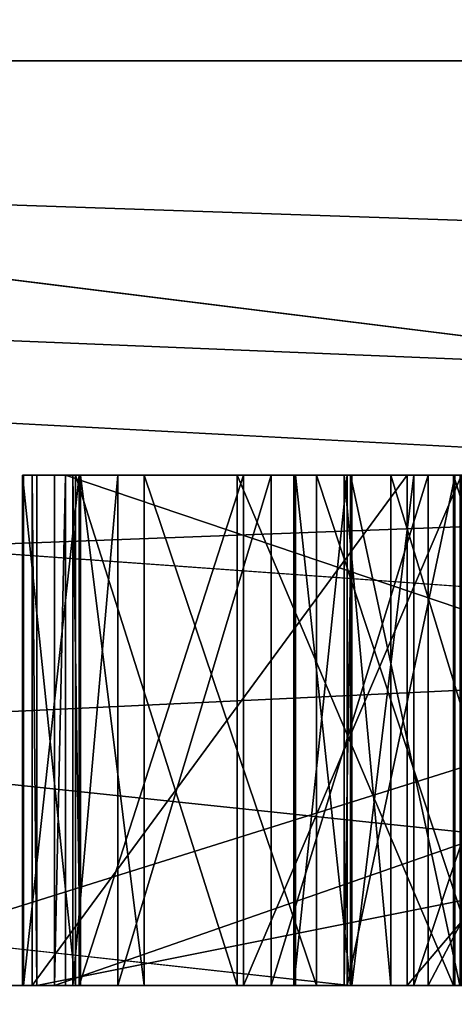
# Model space of a CAD drawing. Header units: millimetres. Extents: x -322 to 175, y 0 to 232.
# Tile 15 of 157: x -166.8504 to -166.7653, y 60.9963 to 61.1892. Entities that reach past the tile are written whole.
import ezdxf

# ---------------------------------------------------------------- set-up
doc = ezdxf.new("R2010")
doc.units = ezdxf.units.MM
doc.header["$LTSCALE"] = 65.185185
for name, color, linetype in [('1004', 7, 'CONTINUOUS'), ('1005', 7, 'CONTINUOUS'), ('1014', 7, 'CONTINUOUS'), ('1015', 7, 'CONTINUOUS'), ('1029', 7, 'CONTINUOUS'), ('1030', 7, 'CONTINUOUS'), ('1031', 7, 'CONTINUOUS'), ('1032', 7, 'CONTINUOUS'), ('1033', 7, 'CONTINUOUS'), ('1036', 7, 'CONTINUOUS'), ('1037', 7, 'CONTINUOUS'), ('1038', 7, 'CONTINUOUS'), ('1039', 7, 'CONTINUOUS'), ('1040', 7, 'CONTINUOUS'), ('1041', 7, 'CONTINUOUS'), ('1042', 7, 'CONTINUOUS'), ('1043', 7, 'CONTINUOUS'), ('1079', 7, 'CONTINUOUS'), ('1080', 7, 'CONTINUOUS'), ('1081', 7, 'CONTINUOUS'), ('1082', 7, 'CONTINUOUS'), ('1108', 7, 'CONTINUOUS'), ('1109', 7, 'CONTINUOUS'), ('1110', 7, 'CONTINUOUS'), ('1111', 7, 'CONTINUOUS'), ('1112', 7, 'CONTINUOUS'), ('1113', 7, 'CONTINUOUS'), ('1114', 7, 'CONTINUOUS'), ('1115', 7, 'CONTINUOUS'), ('1136', 7, 'CONTINUOUS'), ('1137', 7, 'CONTINUOUS'), ('1149', 7, 'CONTINUOUS'), ('1150', 7, 'CONTINUOUS'), ('1151', 7, 'CONTINUOUS'), ('1293', 7, 'CONTINUOUS'), ('1295', 7, 'CONTINUOUS'), ('1297', 7, 'CONTINUOUS'), ('1301', 7, 'CONTINUOUS'), ('908', 7, 'CONTINUOUS'), ('980', 7, 'CONTINUOUS'), ('981', 7, 'CONTINUOUS'), ('982', 7, 'CONTINUOUS'), ('983', 7, 'CONTINUOUS'), ('990', 7, 'CONTINUOUS'), ('992', 7, 'CONTINUOUS'), ('995', 7, 'CONTINUOUS'), ('996', 7, 'CONTINUOUS'), ('999', 7, 'CONTINUOUS')]:
    doc.layers.add(name, color=color, linetype=linetype)

msp = doc.modelspace()

# ---------------------------------------------------------------- linework, layer by layer
at = {"layer": '1004', "color": 7, "linetype": 'CONTINUOUS', "true_color": 0xe0f2ff}
for points in [[(-166.84361, 61.1, -0.47548), (-166.84146, 61.1, -0.53795), (-166.75641, 61.1, -0.53502), (-166.84361, 61.1, -0.47548)], [(-166.55655, 61.1, -0.4656), (-166.84361, 61.1, -0.47548), (-166.75641, 61.1, -0.53502), (-166.55655, 61.1, -0.4656)], [(-166.84146, 61.1, -0.53795), (-166.5458, 61.1, -0.77792), (-166.75641, 61.1, -0.53502), (-166.84146, 61.1, -0.53795)]]:
    msp.add_3dface(points, dxfattribs=at)
at = {"layer": '1005', "color": 7, "linetype": 'CONTINUOUS', "true_color": 0xe0f2ff}
for points in [[(-166.84146, 61, -0.53795), (-166.5458, 61, -0.77792), (-166.84146, 61.1, -0.53795), (-166.84146, 61, -0.53795)], [(-166.84146, 61.1, -0.53795), (-166.5458, 61, -0.77792), (-166.5458, 61.1, -0.77792), (-166.84146, 61.1, -0.53795)]]:
    msp.add_3dface(points, dxfattribs=at)
at = {"layer": '1014', "color": 7, "linetype": 'CONTINUOUS', "true_color": 0xe0f2ff}
for points in [[(-166.55655, 61, -0.4656), (-166.84361, 61, -0.47548), (-166.55655, 61.1, -0.4656), (-166.55655, 61, -0.4656)], [(-166.84361, 61, -0.47548), (-166.84361, 61.1, -0.47548), (-166.55655, 61.1, -0.4656), (-166.84361, 61, -0.47548)]]:
    msp.add_3dface(points, dxfattribs=at)
at = {"layer": '1015', "color": 7, "linetype": 'CONTINUOUS', "true_color": 0xe0f2ff}
for points in [[(-166.84361, 61, -0.47548), (-166.84146, 61, -0.53795), (-166.84146, 61.1, -0.53795), (-166.84361, 61, -0.47548)], [(-166.84361, 61, -0.47548), (-166.84146, 61.1, -0.53795), (-166.84361, 61.1, -0.47548), (-166.84361, 61, -0.47548)]]:
    msp.add_3dface(points, dxfattribs=at)
at = {"layer": '1029', "color": 7, "linetype": 'CONTINUOUS', "true_color": 0xe0f2ff}
for points in [[(-166.7642, 61, -0.1792), (-166.78563, 61, -0.14806), (-166.78563, 61.1, -0.14806), (-166.7642, 61, -0.1792)], [(-166.7642, 61.1, -0.1792), (-166.7642, 61, -0.1792), (-166.78563, 61.1, -0.14806), (-166.7642, 61.1, -0.1792)]]:
    msp.add_3dface(points, dxfattribs=at)
at = {"layer": '1030', "color": 7, "linetype": 'CONTINUOUS', "true_color": 0xe0f2ff}
for points in [[(-166.78563, 61, -0.14806), (-166.79643, 61, -0.11686), (-166.79643, 61.1, -0.11686), (-166.78563, 61, -0.14806)], [(-166.78563, 61.1, -0.14806), (-166.78563, 61, -0.14806), (-166.79643, 61.1, -0.11686), (-166.78563, 61.1, -0.14806)]]:
    msp.add_3dface(points, dxfattribs=at)
at = {"layer": '1031', "color": 7, "linetype": 'CONTINUOUS', "true_color": 0xe0f2ff}
for points in [[(-166.79643, 61, -0.11686), (-166.79675, 61, -0.05436), (-166.79675, 61.1, -0.05436), (-166.79643, 61, -0.11686)], [(-166.79643, 61.1, -0.11686), (-166.79643, 61, -0.11686), (-166.79675, 61.1, -0.05436), (-166.79643, 61.1, -0.11686)]]:
    msp.add_3dface(points, dxfattribs=at)
at = {"layer": '1032', "color": 7, "linetype": 'CONTINUOUS', "true_color": 0xe0f2ff}
for points in [[(-166.79675, 61, -0.05436), (-166.78627, 61, -0.02306), (-166.78627, 61.1, -0.02306), (-166.79675, 61, -0.05436)], [(-166.79675, 61.1, -0.05436), (-166.79675, 61, -0.05436), (-166.78627, 61.1, -0.02306), (-166.79675, 61.1, -0.05436)]]:
    msp.add_3dface(points, dxfattribs=at)
at = {"layer": '1033', "color": 7, "linetype": 'CONTINUOUS', "true_color": 0xe0f2ff}
for points in [[(-166.78627, 61, -0.02306), (-166.76515, 61, 0.0083), (-166.76515, 61.1, 0.0083), (-166.78627, 61, -0.02306)], [(-166.78627, 61.1, -0.02306), (-166.78627, 61, -0.02306), (-166.76515, 61.1, 0.0083), (-166.78627, 61.1, -0.02306)]]:
    msp.add_3dface(points, dxfattribs=at)
at = {"layer": '1036', "color": 7, "linetype": 'CONTINUOUS', "true_color": 0xe0f2ff}
for points in [[(-166.73361, 61, 0.08138), (-166.76547, 61, 0.0708), (-166.76547, 61.1, 0.0708), (-166.73361, 61, 0.08138)], [(-166.73361, 61.1, 0.08138), (-166.73361, 61, 0.08138), (-166.76547, 61.1, 0.0708), (-166.73361, 61.1, 0.08138)]]:
    msp.add_3dface(points, dxfattribs=at)
at = {"layer": '1037', "color": 7, "linetype": 'CONTINUOUS', "true_color": 0xe0f2ff}
for points in [[(-166.76547, 61, 0.0708), (-166.80787, 61, 0.03933), (-166.80787, 61.1, 0.03933), (-166.76547, 61, 0.0708)], [(-166.76547, 61.1, 0.0708), (-166.76547, 61, 0.0708), (-166.80787, 61.1, 0.03933), (-166.76547, 61.1, 0.0708)]]:
    msp.add_3dface(points, dxfattribs=at)
at = {"layer": '1038', "color": 7, "linetype": 'CONTINUOUS', "true_color": 0xe0f2ff}
for points in [[(-166.80787, 61, 0.03933), (-166.83951, 61, -0.01291), (-166.83951, 61.1, -0.01291), (-166.80787, 61, 0.03933)], [(-166.80787, 61.1, 0.03933), (-166.80787, 61, 0.03933), (-166.83951, 61.1, -0.01291), (-166.80787, 61.1, 0.03933)]]:
    msp.add_3dface(points, dxfattribs=at)
at = {"layer": '1039', "color": 7, "linetype": 'CONTINUOUS', "true_color": 0xe0f2ff}
for points in [[(-166.83951, 61, -0.01291), (-166.84989, 61, -0.06505), (-166.84989, 61.1, -0.06505), (-166.83951, 61, -0.01291)], [(-166.83951, 61.1, -0.01291), (-166.83951, 61, -0.01291), (-166.84989, 61.1, -0.06505), (-166.83951, 61.1, -0.01291)]]:
    msp.add_3dface(points, dxfattribs=at)
at = {"layer": '1040', "color": 7, "linetype": 'CONTINUOUS', "true_color": 0xe0f2ff}
for points in [[(-166.84989, 61, -0.06505), (-166.84967, 61, -0.10671), (-166.84967, 61.1, -0.10671), (-166.84989, 61, -0.06505)], [(-166.84989, 61.1, -0.06505), (-166.84989, 61, -0.06505), (-166.84967, 61.1, -0.10671), (-166.84989, 61.1, -0.06505)]]:
    msp.add_3dface(points, dxfattribs=at)
at = {"layer": '1041', "color": 7, "linetype": 'CONTINUOUS', "true_color": 0xe0f2ff}
for points in [[(-166.84967, 61, -0.10671), (-166.83877, 61, -0.15874), (-166.83877, 61.1, -0.15874), (-166.84967, 61, -0.10671)], [(-166.84967, 61.1, -0.10671), (-166.84967, 61, -0.10671), (-166.83877, 61.1, -0.15874), (-166.84967, 61.1, -0.10671)]]:
    msp.add_3dface(points, dxfattribs=at)
at = {"layer": '1042', "color": 7, "linetype": 'CONTINUOUS', "true_color": 0xe0f2ff}
for points in [[(-166.83877, 61, -0.15874), (-166.80659, 61, -0.21066), (-166.80659, 61.1, -0.21066), (-166.83877, 61, -0.15874)], [(-166.83877, 61.1, -0.15874), (-166.83877, 61, -0.15874), (-166.80659, 61.1, -0.21066), (-166.83877, 61.1, -0.15874)]]:
    msp.add_3dface(points, dxfattribs=at)
at = {"layer": '1043', "color": 7, "linetype": 'CONTINUOUS', "true_color": 0xe0f2ff}
for points in [[(-166.80659, 61, -0.21066), (-166.76388, 61, -0.2417), (-166.76388, 61.1, -0.2417), (-166.80659, 61, -0.21066)], [(-166.80659, 61.1, -0.21066), (-166.80659, 61, -0.21066), (-166.76388, 61.1, -0.2417), (-166.80659, 61.1, -0.21066)]]:
    msp.add_3dface(points, dxfattribs=at)
at = {"layer": '1079', "color": 7, "linetype": 'CONTINUOUS', "true_color": 0xe0f2ff}
for points in [[(-166.34713, 61, 0.31248), (-166.84707, 61, 0.32013), (-166.34713, 61.1, 0.31248), (-166.34713, 61, 0.31248)], [(-166.34713, 61.1, 0.31248), (-166.84707, 61, 0.32013), (-166.84707, 61.1, 0.32013), (-166.34713, 61.1, 0.31248)]]:
    msp.add_3dface(points, dxfattribs=at)
at = {"layer": '1080', "color": 7, "linetype": 'CONTINUOUS', "true_color": 0xe0f2ff}
for points in [[(-166.84707, 61, 0.32013), (-166.84803, 61, 0.25764), (-166.84803, 61.1, 0.25764), (-166.84707, 61, 0.32013)], [(-166.84707, 61.1, 0.32013), (-166.84707, 61, 0.32013), (-166.84803, 61.1, 0.25764), (-166.84707, 61.1, 0.32013)]]:
    msp.add_3dface(points, dxfattribs=at)
at = {"layer": '1081', "color": 7, "linetype": 'CONTINUOUS', "true_color": 0xe0f2ff}
for points in [[(-166.84803, 61, 0.25764), (-166.77453, 61, 0.194), (-166.77453, 61.1, 0.194), (-166.84803, 61, 0.25764)], [(-166.84803, 61.1, 0.25764), (-166.84803, 61, 0.25764), (-166.77453, 61.1, 0.194), (-166.84803, 61.1, 0.25764)]]:
    msp.add_3dface(points, dxfattribs=at)
at = {"layer": '1082', "color": 7, "linetype": 'CONTINUOUS', "true_color": 0xe0f2ff}
for points in [[(-166.77453, 61, 0.194), (-166.68943, 61, 0.1927), (-166.68943, 61.1, 0.1927), (-166.77453, 61, 0.194)], [(-166.77453, 61.1, 0.194), (-166.77453, 61, 0.194), (-166.68943, 61.1, 0.1927), (-166.77453, 61.1, 0.194)]]:
    msp.add_3dface(points, dxfattribs=at)
at = {"layer": '1108', "color": 7, "linetype": 'CONTINUOUS', "true_color": 0xe0f2ff}
for points in [[(-166.75928, 61, 0.75454), (-166.79229, 61, 0.72445), (-166.79229, 61.1, 0.72445), (-166.75928, 61, 0.75454)], [(-166.75928, 61.1, 0.75454), (-166.75928, 61, 0.75454), (-166.79229, 61.1, 0.72445), (-166.75928, 61.1, 0.75454)]]:
    msp.add_3dface(points, dxfattribs=at)
at = {"layer": '1109', "color": 7, "linetype": 'CONTINUOUS', "true_color": 0xe0f2ff}
for points in [[(-166.79229, 61, 0.72445), (-166.82604, 61, 0.67354), (-166.82604, 61.1, 0.67354), (-166.79229, 61, 0.72445)], [(-166.79229, 61.1, 0.72445), (-166.79229, 61, 0.72445), (-166.82604, 61.1, 0.67354), (-166.79229, 61.1, 0.72445)]]:
    msp.add_3dface(points, dxfattribs=at)
at = {"layer": '1110', "color": 7, "linetype": 'CONTINUOUS', "true_color": 0xe0f2ff}
for points in [[(-166.82604, 61, 0.67354), (-166.83853, 61, 0.62186), (-166.83853, 61.1, 0.62186), (-166.82604, 61, 0.67354)], [(-166.82604, 61.1, 0.67354), (-166.82604, 61, 0.67354), (-166.83853, 61.1, 0.62186), (-166.82604, 61.1, 0.67354)]]:
    msp.add_3dface(points, dxfattribs=at)
at = {"layer": '1111', "color": 7, "linetype": 'CONTINUOUS', "true_color": 0xe0f2ff}
for points in [[(-166.83853, 61, 0.62186), (-166.84002, 61, 0.58022), (-166.84002, 61.1, 0.58022), (-166.83853, 61, 0.62186)], [(-166.83853, 61.1, 0.62186), (-166.83853, 61, 0.62186), (-166.84002, 61.1, 0.58022), (-166.83853, 61.1, 0.62186)]]:
    msp.add_3dface(points, dxfattribs=at)
at = {"layer": '1112', "color": 7, "linetype": 'CONTINUOUS', "true_color": 0xe0f2ff}
for points in [[(-166.84002, 61, 0.58022), (-166.83125, 61, 0.5278), (-166.83125, 61.1, 0.5278), (-166.84002, 61, 0.58022)], [(-166.84002, 61.1, 0.58022), (-166.84002, 61, 0.58022), (-166.83125, 61.1, 0.5278), (-166.84002, 61.1, 0.58022)]]:
    msp.add_3dface(points, dxfattribs=at)
at = {"layer": '1113', "color": 7, "linetype": 'CONTINUOUS', "true_color": 0xe0f2ff}
for points in [[(-166.83125, 61, 0.5278), (-166.80121, 61, 0.47461), (-166.80121, 61.1, 0.47461), (-166.83125, 61, 0.5278)], [(-166.83125, 61.1, 0.5278), (-166.83125, 61, 0.5278), (-166.80121, 61.1, 0.47461), (-166.83125, 61.1, 0.5278)]]:
    msp.add_3dface(points, dxfattribs=at)
at = {"layer": '1114', "color": 7, "linetype": 'CONTINUOUS', "true_color": 0xe0f2ff}
for points in [[(-166.80121, 61, 0.47461), (-166.77043, 61, 0.44224), (-166.77043, 61.1, 0.44224), (-166.80121, 61, 0.47461)], [(-166.80121, 61.1, 0.47461), (-166.80121, 61, 0.47461), (-166.77043, 61.1, 0.44224), (-166.80121, 61.1, 0.47461)]]:
    msp.add_3dface(points, dxfattribs=at)
at = {"layer": '1115', "color": 7, "linetype": 'CONTINUOUS', "true_color": 0xe0f2ff}
for points in [[(-166.77043, 61, 0.44224), (-166.71802, 61, 0.41952), (-166.71802, 61.1, 0.41952), (-166.77043, 61, 0.44224)], [(-166.77043, 61.1, 0.44224), (-166.77043, 61, 0.44224), (-166.71802, 61.1, 0.41952), (-166.77043, 61.1, 0.44224)]]:
    msp.add_3dface(points, dxfattribs=at)
at = {"layer": '1136', "color": 7, "linetype": 'CONTINUOUS', "true_color": 0xe0f2ff}
for points in [[(-166.78538, 61.1, 0.61997), (-166.78538, 61, 0.61997), (-166.77326, 61.1, 0.66123), (-166.78538, 61.1, 0.61997)], [(-166.77326, 61.1, 0.66123), (-166.78538, 61, 0.61997), (-166.77326, 61, 0.66123), (-166.77326, 61.1, 0.66123)]]:
    msp.add_3dface(points, dxfattribs=at)
at = {"layer": '1137', "color": 7, "linetype": 'CONTINUOUS', "true_color": 0xe0f2ff}
for points in [[(-166.77326, 61.1, 0.66123), (-166.77326, 61, 0.66123), (-166.73988, 61.1, 0.70173), (-166.77326, 61.1, 0.66123)], [(-166.73988, 61.1, 0.70173), (-166.77326, 61, 0.66123), (-166.73988, 61, 0.70173), (-166.73988, 61.1, 0.70173)]]:
    msp.add_3dface(points, dxfattribs=at)
at = {"layer": '1149', "color": 7, "linetype": 'CONTINUOUS', "true_color": 0xe0f2ff}
for points in [[(-166.74731, 61.1, 0.49353), (-166.74731, 61, 0.49353), (-166.77772, 61.1, 0.53631), (-166.74731, 61.1, 0.49353)], [(-166.77772, 61.1, 0.53631), (-166.74731, 61, 0.49353), (-166.77772, 61, 0.53631), (-166.77772, 61.1, 0.53631)]]:
    msp.add_3dface(points, dxfattribs=at)
at = {"layer": '1150', "color": 7, "linetype": 'CONTINUOUS', "true_color": 0xe0f2ff}
for points in [[(-166.77772, 61.1, 0.53631), (-166.77772, 61, 0.53631), (-166.78686, 61.1, 0.57833), (-166.77772, 61.1, 0.53631)], [(-166.78686, 61.1, 0.57833), (-166.77772, 61, 0.53631), (-166.78686, 61, 0.57833), (-166.78686, 61.1, 0.57833)]]:
    msp.add_3dface(points, dxfattribs=at)
at = {"layer": '1151', "color": 7, "linetype": 'CONTINUOUS', "true_color": 0xe0f2ff}
for points in [[(-166.78538, 61, 0.61997), (-166.78538, 61.1, 0.61997), (-166.78686, 61, 0.57833), (-166.78538, 61, 0.61997)], [(-166.78538, 61.1, 0.61997), (-166.78686, 61.1, 0.57833), (-166.78686, 61, 0.57833), (-166.78538, 61.1, 0.61997)]]:
    msp.add_3dface(points, dxfattribs=at)
at = {"layer": '1293', "color": 7, "linetype": 'CONTINUOUS', "true_color": 0xe0f2ff}
for points in [[(-166.61527, 61, 0.6139), (-166.78538, 61, 0.61997), (-166.78686, 61, 0.57833), (-166.61527, 61, 0.6139)], [(-166.61676, 61, 0.57226), (-166.61527, 61, 0.6139), (-166.78686, 61, 0.57833), (-166.61676, 61, 0.57226)], [(-166.77772, 61, 0.53631), (-166.61676, 61, 0.57226), (-166.78686, 61, 0.57833), (-166.77772, 61, 0.53631)], [(-166.77326, 61, 0.66123), (-166.78538, 61, 0.61997), (-166.62442, 61, 0.65592), (-166.77326, 61, 0.66123)], [(-166.62442, 61, 0.65592), (-166.78538, 61, 0.61997), (-166.61527, 61, 0.6139), (-166.62442, 61, 0.65592)], [(-166.62888, 61, 0.531), (-166.61676, 61, 0.57226), (-166.77772, 61, 0.53631), (-166.62888, 61, 0.531)], [(-166.74731, 61, 0.49353), (-166.62888, 61, 0.531), (-166.77772, 61, 0.53631), (-166.74731, 61, 0.49353)], [(-166.73988, 61, 0.70173), (-166.77326, 61, 0.66123), (-166.65483, 61, 0.69869), (-166.73988, 61, 0.70173)], [(-166.65483, 61, 0.69869), (-166.77326, 61, 0.66123), (-166.62442, 61, 0.65592), (-166.65483, 61, 0.69869)]]:
    msp.add_3dface(points, dxfattribs=at)
at = {"layer": '1295', "color": 7, "linetype": 'CONTINUOUS', "true_color": 0xe0f2ff}
for points in [[(-166.83951, 61.1, -0.01291), (-166.84989, 61.1, -0.06505), (-166.84967, 61.1, -0.10671), (-166.83951, 61.1, -0.01291)], [(-166.83951, 61.1, -0.01291), (-166.84967, 61.1, -0.10671), (-166.83877, 61.1, -0.15874), (-166.83951, 61.1, -0.01291)], [(-166.80787, 61.1, 0.03933), (-166.83951, 61.1, -0.01291), (-166.83877, 61.1, -0.15874), (-166.80787, 61.1, 0.03933)], [(-166.80787, 61.1, 0.03933), (-166.83877, 61.1, -0.15874), (-166.80659, 61.1, -0.21066), (-166.80787, 61.1, 0.03933)], [(-166.79675, 61.1, -0.05436), (-166.78627, 61.1, -0.02306), (-166.80787, 61.1, 0.03933), (-166.79675, 61.1, -0.05436)], [(-166.79675, 61.1, -0.05436), (-166.80787, 61.1, 0.03933), (-166.80659, 61.1, -0.21066), (-166.79675, 61.1, -0.05436)], [(-166.78627, 61.1, -0.02306), (-166.76547, 61.1, 0.0708), (-166.80787, 61.1, 0.03933), (-166.78627, 61.1, -0.02306)], [(-166.79643, 61.1, -0.11686), (-166.79675, 61.1, -0.05436), (-166.80659, 61.1, -0.21066), (-166.79643, 61.1, -0.11686)], [(-166.79643, 61.1, -0.11686), (-166.80659, 61.1, -0.21066), (-166.76388, 61.1, -0.2417), (-166.79643, 61.1, -0.11686)], [(-166.78563, 61.1, -0.14806), (-166.79643, 61.1, -0.11686), (-166.76388, 61.1, -0.2417), (-166.78563, 61.1, -0.14806)], [(-166.78627, 61.1, -0.02306), (-166.76515, 61.1, 0.0083), (-166.76547, 61.1, 0.0708), (-166.78627, 61.1, -0.02306)], [(-166.7642, 61.1, -0.1792), (-166.78563, 61.1, -0.14806), (-166.76388, 61.1, -0.2417), (-166.7642, 61.1, -0.1792)], [(-166.76515, 61.1, 0.0083), (-166.73361, 61.1, 0.08138), (-166.76547, 61.1, 0.0708), (-166.76515, 61.1, 0.0083)]]:
    msp.add_3dface(points, dxfattribs=at)
at = {"layer": '1297', "color": 7, "linetype": 'CONTINUOUS', "true_color": 0xe0f2ff}
for points in [[(-166.84707, 61.1, 0.32013), (-166.84803, 61.1, 0.25764), (-166.77453, 61.1, 0.194), (-166.84707, 61.1, 0.32013)], [(-166.34713, 61.1, 0.31248), (-166.84707, 61.1, 0.32013), (-166.34809, 61.1, 0.24999), (-166.34713, 61.1, 0.31248)], [(-166.84707, 61.1, 0.32013), (-166.77453, 61.1, 0.194), (-166.76293, 61.1, 0.25633), (-166.84707, 61.1, 0.32013)], [(-166.84707, 61.1, 0.32013), (-166.76293, 61.1, 0.25633), (-166.34809, 61.1, 0.24999), (-166.84707, 61.1, 0.32013)], [(-166.77453, 61.1, 0.194), (-166.68943, 61.1, 0.1927), (-166.76293, 61.1, 0.25633), (-166.77453, 61.1, 0.194)]]:
    msp.add_3dface(points, dxfattribs=at)
at = {"layer": '1301', "color": 7, "linetype": 'CONTINUOUS', "true_color": 0xe0f2ff}
for points in [[(-166.83853, 61.1, 0.62186), (-166.84002, 61.1, 0.58022), (-166.83125, 61.1, 0.5278), (-166.83853, 61.1, 0.62186)], [(-166.82604, 61.1, 0.67354), (-166.83853, 61.1, 0.62186), (-166.83125, 61.1, 0.5278), (-166.82604, 61.1, 0.67354)], [(-166.82604, 61.1, 0.67354), (-166.83125, 61.1, 0.5278), (-166.80121, 61.1, 0.47461), (-166.82604, 61.1, 0.67354)], [(-166.79229, 61.1, 0.72445), (-166.82604, 61.1, 0.67354), (-166.80121, 61.1, 0.47461), (-166.79229, 61.1, 0.72445)], [(-166.79229, 61.1, 0.72445), (-166.80121, 61.1, 0.47461), (-166.78686, 61.1, 0.57833), (-166.79229, 61.1, 0.72445)], [(-166.80121, 61.1, 0.47461), (-166.77043, 61.1, 0.44224), (-166.78686, 61.1, 0.57833), (-166.80121, 61.1, 0.47461)], [(-166.75928, 61.1, 0.75454), (-166.79229, 61.1, 0.72445), (-166.77326, 61.1, 0.66123), (-166.75928, 61.1, 0.75454)], [(-166.79229, 61.1, 0.72445), (-166.78538, 61.1, 0.61997), (-166.77326, 61.1, 0.66123), (-166.79229, 61.1, 0.72445)], [(-166.78538, 61.1, 0.61997), (-166.79229, 61.1, 0.72445), (-166.78686, 61.1, 0.57833), (-166.78538, 61.1, 0.61997)], [(-166.77043, 61.1, 0.44224), (-166.77772, 61.1, 0.53631), (-166.78686, 61.1, 0.57833), (-166.77043, 61.1, 0.44224)], [(-166.77043, 61.1, 0.44224), (-166.74731, 61.1, 0.49353), (-166.77772, 61.1, 0.53631), (-166.77043, 61.1, 0.44224)], [(-166.75928, 61.1, 0.75454), (-166.77326, 61.1, 0.66123), (-166.73988, 61.1, 0.70173), (-166.75928, 61.1, 0.75454)], [(-166.77043, 61.1, 0.44224), (-166.71802, 61.1, 0.41952), (-166.74731, 61.1, 0.49353), (-166.77043, 61.1, 0.44224)]]:
    msp.add_3dface(points, dxfattribs=at)
at = {"layer": '908', "color": 7, "linetype": 'CONTINUOUS', "true_color": 0xe0f2ff}
for points in [[(-165.16923, 61, 11.02077), (-168.75, 61), (-165.73968, 61, 10.24032), (-165.16923, 61, 11.02077)], [(-165.73968, 61, 10.24032), (-168.75, 61), (-168.21481, 61, 4.56318), (-165.73968, 61, 10.24032)], [(-168.32758, 61, 7.70763), (-167.82034, 61, 9.07942), (-166.78577, 61, 10.65578), (-168.32758, 61, 7.70763)], [(-166.32972, 61, -11.34231), (-167.82034, 61, -9.07942), (-167.99239, 61, -8.46059), (-166.32972, 61, -11.34231)], [(-167.83241, 61, -5.79381), (-166.70654, 61, -8.51202), (-167.73777, 61, -6.16226), (-167.83241, 61, -5.79381)], [(-166.18059, 61, -11.75538), (-167.82034, 61, -9.07942), (-166.32972, 61, -11.34231), (-166.18059, 61, -11.75538)], [(-167.82034, 61, 9.07942), (-166.18059, 61, 11.75538), (-166.78577, 61, 10.65578), (-167.82034, 61, 9.07942)], [(-167.73777, 61, -6.16226), (-166.70654, 61, -8.51202), (-167.1671, 61, -7.60873), (-167.73777, 61, -6.16226)], [(-167.1671, 61, -7.60873), (-166.70654, 61, -8.51202), (-166.4787, 61, -9.00301), (-167.1671, 61, -7.60873)], [(-166.78577, 61, 10.65578), (-166.18059, 61, 11.75538), (-162.34846, 61, 15.58279), (-166.78577, 61, 10.65578)]]:
    msp.add_3dface(points, dxfattribs=at)
at = {"layer": '980', "color": 7, "linetype": 'CONTINUOUS', "true_color": 0xe0f2ff}
for points in [[(-167.75, 60), (-168.75, 61), (-165.16923, 61, 11.02077), (-167.75, 60)], [(-167.75, 60), (-165.16923, 61, 11.02077), (-164.3602, 59.99999, 10.43299), (-167.75, 60)]]:
    msp.add_3dface(points, dxfattribs=at)
at = {"layer": '981', "color": 7, "linetype": 'CONTINUOUS', "true_color": 0xe0f2ff}
for points in [[(-167.75, 60), (-164.36019, 59.99999, -10.43299), (-168.75, 61), (-167.75, 60)], [(-168.75, 61), (-164.36019, 59.99999, -10.43299), (-168.5192, 61, -2.93294), (-168.75, 61)], [(-164.36019, 59.99999, -10.43299), (-167.83241, 61, -5.79381), (-168.5192, 61, -2.93294), (-164.36019, 59.99999, -10.43299)], [(-164.36019, 59.99999, -10.43299), (-166.70654, 61, -8.51202), (-167.83241, 61, -5.79381), (-164.36019, 59.99999, -10.43299)]]:
    msp.add_3dface(points, dxfattribs=at)
at = {"layer": '982', "color": 7, "linetype": 'CONTINUOUS', "true_color": 0xe0f2ff}
for points in [[(-170, 61), (-170.5, 60.5), (-166.5851, 60.50001, 12.04925), (-170, 61)], [(-169.75382, 61, 3.12844), (-170, 61), (-166.5851, 60.50001, 12.04925), (-169.75382, 61, 3.12844)], [(-169.02124, 61, 6.18003), (-169.75382, 61, 3.12844), (-166.5851, 60.50001, 12.04925), (-169.02124, 61, 6.18003)], [(-167.82034, 61, 9.07942), (-169.02124, 61, 6.18003), (-166.5851, 60.50001, 12.04925), (-167.82034, 61, 9.07942)], [(-166.18059, 61, 11.75538), (-167.82034, 61, 9.07942), (-166.5851, 60.50001, 12.04925), (-166.18059, 61, 11.75538)]]:
    msp.add_3dface(points, dxfattribs=at)
at = {"layer": '983', "color": 7, "linetype": 'CONTINUOUS', "true_color": 0xe0f2ff}
for points in [[(-167.82034, 61, -9.07942), (-166.18059, 61, -11.75538), (-170.5, 60.5), (-167.82034, 61, -9.07942)], [(-166.18059, 61, -11.75538), (-166.5851, 60.50001, -12.04925), (-170.5, 60.5), (-166.18059, 61, -11.75538)]]:
    msp.add_3dface(points, dxfattribs=at)
at = {"layer": '990', "color": 7, "linetype": 'CONTINUOUS', "true_color": 0xe0f2ff}
for points in [[(-168.19596, 61.18118, -3.75109), (-163.0147, 61.18118, -13.25825), (-166.63253, 66.11021, -5.40424), (-168.19596, 61.18118, -3.75109)], [(-167.19714, 61.18118, 7.03009), (-168.19596, 61.18118, -3.75109), (-166.63253, 66.11021, 5.40424), (-167.19714, 61.18118, 7.03009)], [(-166.63253, 66.11021, 5.40424), (-168.19596, 61.18118, -3.75109), (-166.63253, 66.11021, -5.40424), (-166.63253, 66.11021, 5.40424)], [(-160.35748, 61.18118, 15.42357), (-167.19714, 61.18118, 7.03009), (-160.27947, 66.11021, 14.14848), (-160.35748, 61.18118, 15.42357)], [(-160.27947, 66.11021, 14.14848), (-167.19714, 61.18118, 7.03009), (-166.63253, 66.11021, 5.40424), (-160.27947, 66.11021, 14.14848)]]:
    msp.add_3dface(points, dxfattribs=at)
at = {"layer": '992', "color": 7, "linetype": 'CONTINUOUS', "true_color": 0xe0f2ff}
for points in [[(-166.9, 61, 0), (-166.69178, 61, -2.64469), (-166.84146, 61, -0.53795), (-166.9, 61, 0)], [(-166.69178, 61, 2.64469), (-166.9, 61, 0), (-166.83853, 61, 0.62186), (-166.69178, 61, 2.64469)], [(-166.9, 61, 0), (-166.84146, 61, -0.53795), (-166.84361, 61, -0.47548), (-166.9, 61, 0)], [(-166.9, 61, 0), (-166.84361, 61, -0.47548), (-166.84967, 61, -0.10671), (-166.9, 61, 0)], [(-166.76547, 61, 0.0708), (-166.9, 61, 0), (-166.80787, 61, 0.03933), (-166.76547, 61, 0.0708)], [(-166.9, 61, 0), (-166.76547, 61, 0.0708), (-166.68943, 61, 0.1927), (-166.9, 61, 0)], [(-166.80787, 61, 0.03933), (-166.9, 61, 0), (-166.83951, 61, -0.01291), (-166.80787, 61, 0.03933)], [(-166.83951, 61, -0.01291), (-166.9, 61, 0), (-166.84989, 61, -0.06505), (-166.83951, 61, -0.01291)], [(-166.84989, 61, -0.06505), (-166.9, 61, 0), (-166.84967, 61, -0.10671), (-166.84989, 61, -0.06505)], [(-166.84707, 61, 0.32013), (-166.9, 61, 0), (-166.84803, 61, 0.25764), (-166.84707, 61, 0.32013)], [(-166.9, 61, 0), (-166.84707, 61, 0.32013), (-166.83125, 61, 0.5278), (-166.9, 61, 0)], [(-166.84803, 61, 0.25764), (-166.9, 61, 0), (-166.77453, 61, 0.194), (-166.84803, 61, 0.25764)], [(-166.77453, 61, 0.194), (-166.9, 61, 0), (-166.68943, 61, 0.1927), (-166.77453, 61, 0.194)], [(-166.83853, 61, 0.62186), (-166.9, 61, 0), (-166.84002, 61, 0.58022), (-166.83853, 61, 0.62186)], [(-166.84002, 61, 0.58022), (-166.9, 61, 0), (-166.83125, 61, 0.5278), (-166.84002, 61, 0.58022)], [(-166.84967, 61, -0.10671), (-166.84361, 61, -0.47548), (-166.83877, 61, -0.15874), (-166.84967, 61, -0.10671)], [(-166.84707, 61, 0.32013), (-166.34713, 61, 0.31248), (-166.47386, 61, 0.40038), (-166.84707, 61, 0.32013)], [(-166.50576, 61, 0.40152), (-166.84707, 61, 0.32013), (-166.47386, 61, 0.40038), (-166.50576, 61, 0.40152)], [(-166.84707, 61, 0.32013), (-166.50576, 61, 0.40152), (-166.68612, 61, 0.41838), (-166.84707, 61, 0.32013)], [(-166.83125, 61, 0.5278), (-166.84707, 61, 0.32013), (-166.80121, 61, 0.47461), (-166.83125, 61, 0.5278)], [(-166.80121, 61, 0.47461), (-166.84707, 61, 0.32013), (-166.77043, 61, 0.44224), (-166.80121, 61, 0.47461)], [(-166.77043, 61, 0.44224), (-166.84707, 61, 0.32013), (-166.71802, 61, 0.41952), (-166.77043, 61, 0.44224)], [(-166.71802, 61, 0.41952), (-166.84707, 61, 0.32013), (-166.68612, 61, 0.41838), (-166.71802, 61, 0.41952)], [(-166.55655, 61, -0.4656), (-166.56013, 61, -0.3615), (-166.84361, 61, -0.47548), (-166.55655, 61, -0.4656)], [(-166.84361, 61, -0.47548), (-166.56013, 61, -0.3615), (-166.63606, 61, -0.27229), (-166.84361, 61, -0.47548)], [(-166.83877, 61, -0.15874), (-166.84361, 61, -0.47548), (-166.80659, 61, -0.21066), (-166.83877, 61, -0.15874)], [(-166.80659, 61, -0.21066), (-166.84361, 61, -0.47548), (-166.76388, 61, -0.2417), (-166.80659, 61, -0.21066)], [(-166.76388, 61, -0.2417), (-166.84361, 61, -0.47548), (-166.71058, 61, -0.26226), (-166.76388, 61, -0.2417)], [(-166.71058, 61, -0.26226), (-166.84361, 61, -0.47548), (-166.63606, 61, -0.27229), (-166.71058, 61, -0.26226)], [(-166.84146, 61, -0.53795), (-166.69178, 61, -2.64469), (-166.5458, 61, -0.77792), (-166.84146, 61, -0.53795)], [(-166.82604, 61, 0.67354), (-166.69178, 61, 2.64469), (-166.83853, 61, 0.62186), (-166.82604, 61, 0.67354)], [(-166.79229, 61, 0.72445), (-166.69178, 61, 2.64469), (-166.82604, 61, 0.67354), (-166.79229, 61, 0.72445)], [(-166.66883, 61, -0.10579), (-166.66909, 61, -0.05371), (-166.79675, 61, -0.05436), (-166.66883, 61, -0.10579)], [(-166.79675, 61, -0.05436), (-166.66909, 61, -0.05371), (-166.78627, 61, -0.02306), (-166.79675, 61, -0.05436)], [(-166.79643, 61, -0.11686), (-166.66883, 61, -0.10579), (-166.79675, 61, -0.05436), (-166.79643, 61, -0.11686)], [(-166.78563, 61, -0.14806), (-166.66883, 61, -0.10579), (-166.79643, 61, -0.11686), (-166.78563, 61, -0.14806)], [(-166.75928, 61, 0.75454), (-166.69178, 61, 2.64469), (-166.79229, 61, 0.72445), (-166.75928, 61, 0.75454)], [(-166.66909, 61, -0.05371), (-166.65872, 61, -0.00157), (-166.78627, 61, -0.02306), (-166.66909, 61, -0.05371)], [(-166.78627, 61, -0.02306), (-166.65872, 61, -0.00157), (-166.76515, 61, 0.0083), (-166.78627, 61, -0.02306)], [(-166.65792, 61, -0.15782), (-166.66883, 61, -0.10579), (-166.78563, 61, -0.14806), (-166.65792, 61, -0.15782)], [(-166.7642, 61, -0.1792), (-166.65792, 61, -0.15782), (-166.78563, 61, -0.14806), (-166.7642, 61, -0.1792)], [(-166.76547, 61, 0.0708), (-166.73361, 61, 0.08138), (-166.68943, 61, 0.1927), (-166.76547, 61, 0.0708)]]:
    msp.add_3dface(points, dxfattribs=at)
at = {"layer": '995', "color": 7, "linetype": 'CONTINUOUS', "true_color": 0xe0f2ff}
for points in [[(-169.15127, 61, -5.34198), (-169.50945, 61.21787, -4.75919), (-163.36439, 61.21787, -14.98872), (-169.15127, 61, -5.34198)], [(-167.99239, 61, -8.46059), (-169.15127, 61, -5.34198), (-163.36439, 61.21787, -14.98872), (-167.99239, 61, -8.46059)], [(-168.32758, 61, 7.70763), (-166.78577, 61, 10.65578), (-168.7652, 61.21787, 7.15094), (-168.32758, 61, 7.70763)], [(-166.78577, 61, 10.65578), (-162.34846, 61, 15.58279), (-168.7652, 61.21787, 7.15094), (-166.78577, 61, 10.65578)], [(-162.34846, 61, 15.58279), (-161.39444, 61.21787, 16.53588), (-168.7652, 61.21787, 7.15094), (-162.34846, 61, 15.58279)], [(-166.32972, 61, -11.34231), (-167.99239, 61, -8.46059), (-163.36439, 61.21787, -14.98872), (-166.32972, 61, -11.34231)]]:
    msp.add_3dface(points, dxfattribs=at)
at = {"layer": '996', "color": 7, "linetype": 'CONTINUOUS', "true_color": 0xe0f2ff}
for points in [[(-165.73968, 61, 10.24032), (-168.21481, 61, 4.56318), (-167.19714, 61.18118, 7.03009), (-165.73968, 61, 10.24032)], [(-167.1671, 61, -7.60873), (-166.4787, 61, -9.00301), (-168.19596, 61.18118, -3.75109), (-167.1671, 61, -7.60873)], [(-166.4787, 61, -9.00301), (-165.67731, 61, -10.33556), (-168.19596, 61.18118, -3.75109), (-166.4787, 61, -9.00301)], [(-165.67731, 61, -10.33556), (-164.76842, 61, -11.59723), (-168.19596, 61.18118, -3.75109), (-165.67731, 61, -10.33556)], [(-164.76842, 61, -11.59723), (-163.75825, 61, -12.77938), (-168.19596, 61.18118, -3.75109), (-164.76842, 61, -11.59723)], [(-163.75825, 61, -12.77938), (-163.0147, 61.18118, -13.25825), (-168.19596, 61.18118, -3.75109), (-163.75825, 61, -12.77938)], [(-165.73968, 61, 10.24032), (-167.19714, 61.18118, 7.03009), (-160.35748, 61.18118, 15.42357), (-165.73968, 61, 10.24032)]]:
    msp.add_3dface(points, dxfattribs=at)
at = {"layer": '999', "color": 7, "linetype": 'CONTINUOUS', "true_color": 0xe0f2ff}
for points in [[(-166.26307, 61.2, -5.28419), (-166.69178, 61, -2.64469), (-166.9, 61, 0), (-166.26307, 61.2, -5.28419)], [(-166.26307, 61.2, -5.28419), (-166.9, 61, 0), (-166.69178, 61, 2.64469), (-166.26307, 61.2, -5.28419)]]:
    msp.add_3dface(points, dxfattribs=at)

doc.saveas('drawing.dxf')
